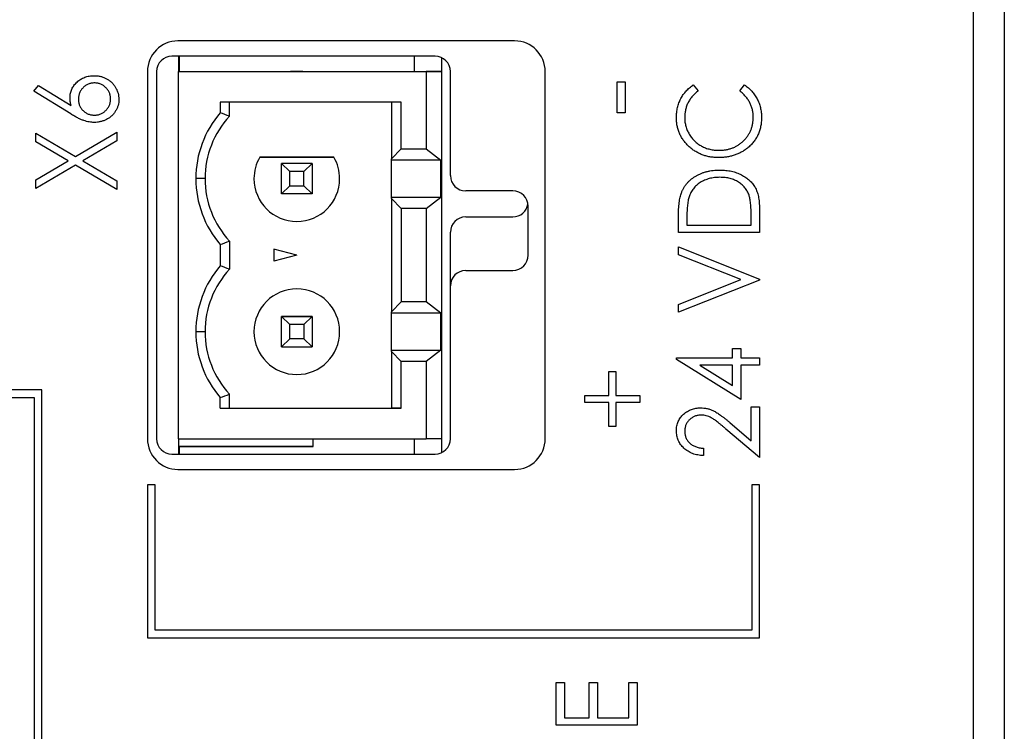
# Paper-space layout '1_1 scale views' of a CAD drawing. Header units: millimetres. Extents: x 0 to 420, y 0 to 297.
# Tile 30 of 48: x 220 to 252, y 172 to 195. Entities that reach past the tile are written whole.
import ezdxf

# ---------------------------------------------------------------- set-up
doc = ezdxf.new("R2010")
doc.units = ezdxf.units.MM

psp = doc.layouts.new('1_1 scale views')

# ---------------------------------------------------------------- linework, layer by layer
at = {"color": 7, "linetype": 'Continuous', "lineweight": 25}
for p, q in [((252.318, 208.942), (252.318, 119.542)), ((252.324, 208.942), (252.324, 120.342)), ((251.322, 89.342), (251.322, 207.742)), ((236.322, 194.742), (225.322, 194.742)), ((233.724, 194.242), (225.124, 194.242)), ((225.335, 194.242), (225.335, 193.742)), ((225.365, 194.242), (225.365, 193.742)), ((233.035, 194.242), (233.035, 193.742)), ((233.935, 194.195), (233.935, 193.742)), ((224.322, 193.742), (224.322, 181.742)), ((224.624, 193.742), (224.624, 181.742)), ((225.335, 193.742), (233.435, 193.742)), ((225.335, 181.742), (225.335, 193.742)), ((225.335, 193.742), (225.335, 193.742)), ((225.335, 193.742), (233.005, 193.742)), ((229.004, 193.742), (229.406, 193.742)), ((229.205, 193.742), (229.004, 193.742)), ((229.406, 193.742), (229.205, 193.742)), ((233.005, 193.742), (233.005, 193.742)), ((233.005, 193.742), (233.935, 193.742)), ((233.435, 193.742), (233.435, 191.217)), ((233.935, 193.742), (233.435, 193.742)), ((233.935, 193.742), (233.935, 181.742)), ((233.935, 193.742), (233.935, 193.742)), ((234.224, 190.342), (234.224, 193.742)), ((237.322, 181.742), (237.322, 193.742)), ((239.669, 192.389), (239.669, 193.406)), ((239.669, 193.406), (239.94, 193.406)), ((239.94, 193.406), (239.94, 192.389)), ((220.609, 193.097), (220.759, 193.289)), ((221.816, 192.357), (220.609, 193.097)), ((220.759, 193.289), (221.827, 192.635)), ((242.162, 193.305), (242.321, 193.111)), ((243.678, 193.111), (243.835, 193.305)), ((232.61, 192.742), (226.705, 192.742)), ((226.705, 192.742), (226.705, 192.396)), ((227.005, 192.281), (227.005, 192.742)), ((232.299, 192.742), (232.299, 190.886)), ((232.61, 191.217), (232.61, 192.742)), ((239.94, 192.389), (239.669, 192.389)), ((220.677, 191.443), (220.677, 191.723)), ((220.677, 191.723), (221.97, 190.965)), ((221.731, 190.824), (220.677, 191.443)), ((221.97, 190.965), (223.322, 191.757)), ((223.322, 191.477), (222.21, 190.824)), ((223.322, 191.757), (223.322, 191.477)), ((232.299, 190.886), (232.61, 191.217)), ((232.61, 191.217), (233.435, 191.217)), ((233.435, 191.217), (233.908, 190.847)), ((220.677, 190.206), (221.731, 190.824)), ((222.21, 190.824), (223.322, 190.172)), ((227.993, 190.942), (230.418, 190.942)), ((227.993, 190.942), (227.993, 190.942)), ((230.418, 190.942), (227.993, 190.942)), ((230.418, 190.942), (230.418, 190.942)), ((232.299, 190.847), (232.299, 190.886)), ((233.908, 190.847), (232.299, 190.847)), ((232.299, 189.637), (232.299, 190.847)), ((233.908, 189.637), (233.908, 190.847)), ((221.97, 190.684), (220.677, 189.925)), ((223.322, 189.892), (221.97, 190.684)), ((228.973, 190.474), (228.705, 190.742)), ((228.705, 189.742), (228.705, 190.742)), ((229.705, 190.742), (228.705, 190.742)), ((229.705, 190.742), (228.705, 190.742)), ((228.973, 190.01), (228.973, 190.474)), ((229.437, 190.474), (228.973, 190.474)), ((229.437, 190.474), (229.705, 190.742)), ((229.437, 190.01), (229.437, 190.474)), ((229.705, 190.742), (229.705, 189.742)), ((220.677, 189.925), (220.677, 190.206)), ((223.322, 190.172), (223.322, 189.892)), ((226.205, 190.242), (225.905, 190.242)), ((227.805, 190.242), (227.805, 190.242)), ((228.705, 189.742), (228.973, 190.01)), ((228.973, 190.01), (229.437, 190.01)), ((229.705, 189.742), (229.437, 190.01)), ((236.265, 189.842), (234.724, 189.842)), ((229.705, 189.742), (228.705, 189.742)), ((232.299, 189.598), (232.299, 189.637)), ((232.299, 189.637), (233.908, 189.637)), ((232.61, 189.267), (232.299, 189.598)), ((232.299, 189.598), (232.299, 185.886)), ((233.435, 189.267), (233.908, 189.637)), ((233.435, 189.267), (232.61, 189.267)), ((232.61, 189.267), (232.61, 186.217)), ((233.435, 189.267), (233.435, 186.217)), ((236.765, 187.742), (236.765, 189.342)), ((244.322, 189.256), (244.322, 188.488)), ((234.724, 188.992), (236.265, 188.992)), ((241.677, 188.488), (241.677, 188.989)), ((241.948, 188.896), (241.948, 188.725)), ((244.051, 188.725), (244.051, 189.005)), ((241.948, 188.725), (244.051, 188.725)), ((234.224, 186.742), (234.224, 188.492)), ((244.322, 188.488), (241.677, 188.488)), ((226.705, 188.088), (226.705, 187.396)), ((227.005, 188.202), (227.005, 187.281)), ((229.205, 187.742), (228.455, 187.943)), ((228.455, 187.943), (228.455, 187.541)), ((241.677, 188.013), (244.322, 186.961)), ((241.677, 187.755), (241.677, 188.013)), ((229.205, 187.742), (228.455, 187.541)), ((243.718, 186.944), (241.677, 187.755)), ((234.724, 187.242), (236.265, 187.242)), ((241.677, 186.133), (243.718, 186.944)), ((244.322, 186.961), (244.322, 186.927)), ((234.224, 181.742), (234.224, 186.742)), ((244.322, 186.927), (241.677, 185.876)), ((232.299, 185.886), (232.61, 186.217)), ((233.435, 186.217), (232.61, 186.217)), ((233.908, 185.847), (233.435, 186.217)), ((241.677, 185.876), (241.677, 186.133)), ((228.705, 185.742), (228.973, 185.474)), ((229.705, 185.742), (228.705, 185.742)), ((228.705, 184.742), (228.705, 185.742)), ((228.705, 185.742), (229.705, 185.742)), ((229.437, 185.474), (229.705, 185.742)), ((229.705, 185.742), (229.705, 184.742)), ((232.299, 185.847), (232.299, 185.886)), ((233.908, 185.847), (232.299, 185.847)), ((232.299, 184.637), (232.299, 185.847)), ((233.908, 184.637), (233.908, 185.847)), ((229.437, 185.474), (228.973, 185.474)), ((228.973, 185.01), (228.973, 185.474)), ((229.437, 185.474), (229.437, 185.01)), ((226.205, 185.242), (225.905, 185.242)), ((227.805, 185.242), (227.805, 185.242)), ((228.973, 185.01), (228.705, 184.742)), ((229.437, 185.01), (228.973, 185.01)), ((229.437, 185.01), (229.705, 184.742)), ((228.705, 184.742), (229.705, 184.742)), ((243.44, 184.383), (243.44, 184.689)), ((243.44, 184.689), (243.712, 184.689)), ((243.712, 184.689), (243.712, 184.383)), ((232.299, 184.598), (232.299, 184.637)), ((232.299, 184.637), (233.908, 184.637)), ((232.299, 184.598), (232.299, 182.742)), ((232.61, 184.267), (232.299, 184.598)), ((233.908, 184.637), (233.435, 184.267)), ((241.609, 184.335), (241.609, 184.383)), ((241.609, 184.383), (243.44, 184.383)), ((243.712, 184.383), (244.322, 184.383)), ((244.322, 184.383), (244.322, 184.146)), ((232.61, 182.742), (232.61, 184.267)), ((233.435, 184.267), (232.61, 184.267)), ((233.435, 184.267), (233.435, 181.742)), ((243.712, 183.027), (241.609, 184.335)), ((243.44, 184.146), (242.371, 184.146)), ((242.371, 184.146), (243.44, 183.481)), ((243.44, 183.481), (243.44, 184.146)), ((244.322, 184.146), (243.712, 184.146)), ((243.712, 184.146), (243.712, 183.027)), ((239.398, 183.942), (239.635, 183.942)), ((239.398, 183.162), (239.398, 183.942)), ((239.635, 183.942), (239.635, 183.162)), ((220.872, 183.342), (216.622, 183.342)), ((216.622, 183.092), (220.622, 183.092)), ((220.622, 183.092), (220.622, 109.592)), ((220.872, 109.342), (220.872, 183.342)), ((226.705, 182.742), (226.705, 183.088)), ((227.005, 182.742), (227.005, 183.202)), ((238.618, 182.925), (238.618, 183.162)), ((238.618, 183.162), (239.398, 183.162)), ((239.635, 183.162), (240.415, 183.162)), ((240.415, 183.162), (240.415, 182.925)), ((239.398, 182.925), (238.618, 182.925)), ((239.398, 182.145), (239.398, 182.925)), ((240.415, 182.925), (239.635, 182.925)), ((239.635, 182.925), (239.635, 182.145)), ((244.051, 181.679), (244.051, 182.789)), ((244.051, 182.789), (244.322, 182.789)), ((244.322, 182.789), (244.322, 181.127)), ((226.705, 182.742), (232.61, 182.742)), ((226.705, 182.742), (227.005, 182.742)), ((227.005, 182.742), (227.005, 182.742)), ((227.005, 182.742), (232.299, 182.742)), ((232.61, 182.742), (232.299, 182.742)), ((232.299, 182.742), (232.299, 182.742)), ((239.635, 182.145), (239.398, 182.145)), ((243.354, 182.275), (244.051, 181.679)), ((244.322, 181.127), (243.227, 182.062)), ((225.335, 181.742), (225.335, 181.242)), ((225.335, 181.742), (233.435, 181.742)), ((225.365, 181.491), (225.335, 181.491)), ((225.365, 181.491), (229.735, 181.491)), ((225.365, 181.491), (225.365, 181.242)), ((229.735, 181.491), (225.365, 181.491)), ((225.365, 181.491), (225.365, 181.491)), ((229.735, 181.491), (229.735, 181.742)), ((229.735, 181.491), (229.735, 181.491)), ((233.035, 181.742), (233.035, 181.242)), ((233.935, 181.742), (233.435, 181.742)), ((233.935, 181.742), (233.935, 181.288)), ((225.124, 181.242), (233.724, 181.242)), ((242.491, 181.432), (242.491, 181.195)), ((225.322, 180.742), (236.322, 180.742)), ((224.322, 180.242), (224.322, 175.242)), ((224.572, 180.242), (224.322, 180.242)), ((224.572, 175.492), (224.572, 180.242)), ((244.072, 180.242), (244.072, 175.492)), ((244.322, 180.242), (244.072, 180.242)), ((244.322, 175.242), (244.322, 180.242)), ((244.072, 175.492), (224.572, 175.492)), ((224.322, 175.242), (244.322, 175.242)), ((237.677, 172.389), (237.677, 173.78)), ((237.677, 173.78), (237.948, 173.78)), ((237.948, 173.78), (237.948, 172.627)), ((238.762, 173.78), (239.033, 173.78)), ((238.762, 172.627), (238.762, 173.78)), ((239.033, 173.78), (239.033, 172.627)), ((240.051, 173.78), (240.322, 173.78)), ((240.051, 172.627), (240.051, 173.78)), ((240.322, 173.78), (240.322, 172.389)), ((237.948, 172.627), (238.762, 172.627)), ((239.033, 172.627), (240.051, 172.627)), ((240.322, 172.389), (237.677, 172.389))]:
    psp.add_line(p, q, dxfattribs=at)
for centre, radius, start, end in [((225.322, 193.742), 1, 90, 180), ((236.322, 193.742), 1, 0, 90), ((225.124, 193.742), 0.5, 90, 180), ((233.724, 193.742), 0.5, 0, 90), ((229.205, 190.242), 3.3, 139.2509, 180), ((229.205, 190.242), 3, 137.1666, 180), ((229.205, 190.242), 1.4, 150, 180), ((229.205, 190.242), 1.4, 150, 180), ((229.205, 190.242), 1.4, 0, 30), ((229.205, 190.242), 1.4, 0, 30), ((229.205, 190.242), 3.3, 180, 220.7491), ((229.205, 190.242), 3, 180, 222.8334), ((229.205, 190.242), 3, 180, 222.8334), ((229.205, 190.242), 1.4, 180, 0), ((234.724, 190.342), 0.5, 180, 270), ((236.265, 189.342), 0.5, 0, 90), ((236.265, 189.492), 0.5, 270, 351.3731), ((234.724, 188.492), 0.5, 90, 180), ((236.265, 187.742), 0.5, 270, 0), ((229.205, 185.242), 3.3, 139.2509, 180), ((229.205, 185.242), 3, 137.1666, 180), ((234.724, 186.742), 0.5, 90, 180), ((229.205, 185.242), 1.4, 0, 180), ((229.205, 185.242), 1.4, 0, 180), ((229.205, 185.242), 3.3, 180, 220.7491), ((229.205, 185.242), 3, 180, 222.8334), ((229.205, 185.242), 3, 180, 222.8334), ((229.205, 185.242), 1.4, 180, 0), ((225.322, 181.742), 1, 180, 270), ((225.124, 181.742), 0.5, 180, 270), ((233.724, 181.742), 0.5, 270, 0), ((236.322, 181.742), 1, 270, 0)]:
    psp.add_arc(centre, radius, start, end, dxfattribs=at)
for points, knots in [([(221.796, 192.889), (221.797, 192.913), (221.798, 192.962), (221.809, 193.033), (221.826, 193.101), (221.852, 193.166), (221.884, 193.228), (221.923, 193.288), (221.969, 193.345), (222.022, 193.398), (222.08, 193.446), (222.141, 193.489), (222.206, 193.526), (222.275, 193.554), (222.346, 193.578), (222.421, 193.594), (222.499, 193.604), (222.553, 193.605), (222.58, 193.606)], [0, 0, 0, 0, 0.062339, 0.122582, 0.181789, 0.24035, 0.299245, 0.359127, 0.420897, 0.484559, 0.548791, 0.611907, 0.674468, 0.737282, 0.800455, 0.865025, 0.931416, 1, 1, 1, 1]), ([(222.594, 193.368), (222.576, 193.368), (222.541, 193.367), (222.489, 193.36), (222.439, 193.348), (222.391, 193.33), (222.345, 193.308), (222.301, 193.281), (222.259, 193.249), (222.22, 193.213), (222.185, 193.173), (222.153, 193.131), (222.127, 193.086), (222.105, 193.039), (222.088, 192.991), (222.076, 192.941), (222.069, 192.888), (222.068, 192.852), (222.067, 192.834)], [0, 0, 0, 0, 0.064835, 0.126968, 0.188407, 0.249265, 0.309752, 0.371059, 0.434039, 0.498274, 0.563019, 0.625618, 0.68768, 0.748472, 0.809713, 0.871768, 0.934531, 1, 1, 1, 1]), ([(222.58, 193.606), (222.617, 193.605), (222.69, 193.602), (222.796, 193.583), (222.896, 193.553), (222.991, 193.509), (223.078, 193.454), (223.157, 193.388), (223.226, 193.311), (223.284, 193.225), (223.331, 193.133), (223.365, 193.035), (223.386, 192.934), (223.389, 192.866), (223.39, 192.831)], [0, 0, 0, 0, 0.088772, 0.174453, 0.257881, 0.340986, 0.423693, 0.504646, 0.586312, 0.669937, 0.753569, 0.835378, 0.917127, 1, 1, 1, 1]), ([(223.119, 192.843), (223.118, 192.861), (223.117, 192.896), (223.11, 192.947), (223.098, 192.997), (223.082, 193.045), (223.06, 193.091), (223.033, 193.134), (223.001, 193.176), (222.966, 193.215), (222.927, 193.251), (222.885, 193.283), (222.842, 193.309), (222.796, 193.33), (222.748, 193.348), (222.699, 193.36), (222.647, 193.367), (222.612, 193.368), (222.594, 193.368)], [0, 0, 0, 0, 0.064869, 0.127649, 0.189104, 0.250166, 0.311282, 0.372891, 0.435628, 0.50057, 0.565038, 0.627775, 0.689384, 0.750226, 0.810896, 0.872351, 0.935131, 1, 1, 1, 1]), ([(241.609, 192.241), (241.609, 192.269), (241.61, 192.325), (241.617, 192.407), (241.629, 192.487), (241.644, 192.564), (241.664, 192.641), (241.69, 192.715), (241.719, 192.786), (241.753, 192.856), (241.791, 192.923), (241.833, 192.987), (241.879, 193.047), (241.928, 193.105), (241.981, 193.16), (242.038, 193.212), (242.098, 193.26), (242.141, 193.29), (242.162, 193.305)], [0, 0, 0, 0, 0.066991, 0.132919, 0.197177, 0.260768, 0.323483, 0.385675, 0.448015, 0.509812, 0.571322, 0.632572, 0.693099, 0.75383, 0.814678, 0.875579, 0.93767, 1, 1, 1, 1]), ([(242.321, 193.111), (242.286, 193.083), (242.218, 193.029), (242.129, 192.937), (242.053, 192.836), (241.989, 192.728), (241.941, 192.613), (241.906, 192.491), (241.884, 192.365), (241.881, 192.279), (241.88, 192.235)], [0, 0, 0, 0, 0.129701, 0.255166, 0.378474, 0.500638, 0.623267, 0.746262, 0.871313, 1, 1, 1, 1]), ([(244.119, 192.25), (244.118, 192.292), (244.115, 192.375), (244.094, 192.497), (244.059, 192.613), (244.01, 192.724), (243.948, 192.83), (243.871, 192.93), (243.782, 193.025), (243.713, 193.082), (243.678, 193.111)], [0, 0, 0, 0, 0.125903, 0.248086, 0.368247, 0.487687, 0.609625, 0.734392, 0.864043, 1, 1, 1, 1]), ([(243.835, 193.305), (243.857, 193.289), (243.9, 193.259), (243.961, 193.209), (244.017, 193.156), (244.071, 193.101), (244.12, 193.043), (244.166, 192.982), (244.208, 192.918), (244.246, 192.852), (244.28, 192.783), (244.309, 192.712), (244.334, 192.639), (244.355, 192.564), (244.37, 192.487), (244.382, 192.408), (244.389, 192.327), (244.39, 192.272), (244.39, 192.245)], [0, 0, 0, 0, 0.063583, 0.126704, 0.188654, 0.249968, 0.311183, 0.372209, 0.433265, 0.494568, 0.556147, 0.617866, 0.679418, 0.741999, 0.80484, 0.868427, 0.933682, 1, 1, 1, 1]), ([(221.827, 192.635), (221.822, 192.657), (221.813, 192.7), (221.803, 192.765), (221.797, 192.827), (221.796, 192.868), (221.796, 192.889)], [0, 0, 0, 0, 0.263712, 0.516783, 0.761952, 1, 1, 1, 1]), ([(222.067, 192.834), (222.068, 192.816), (222.069, 192.781), (222.076, 192.729), (222.088, 192.679), (222.105, 192.631), (222.127, 192.586), (222.153, 192.543), (222.185, 192.502), (222.221, 192.465), (222.259, 192.43), (222.301, 192.4), (222.345, 192.374), (222.391, 192.353), (222.439, 192.337), (222.489, 192.325), (222.541, 192.318), (222.576, 192.317), (222.594, 192.317)], [0, 0, 0, 0, 0.065738, 0.129375, 0.191045, 0.252533, 0.312423, 0.373698, 0.435632, 0.499383, 0.563212, 0.625921, 0.687085, 0.747871, 0.809146, 0.871291, 0.93429, 1, 1, 1, 1]), ([(223.39, 192.831), (223.389, 192.797), (223.387, 192.731), (223.366, 192.634), (223.333, 192.54), (223.287, 192.451), (223.23, 192.369), (223.161, 192.294), (223.081, 192.231), (222.991, 192.177), (222.895, 192.134), (222.795, 192.102), (222.691, 192.083), (222.62, 192.081), (222.585, 192.079)], [0, 0, 0, 0, 0.081837, 0.162094, 0.242323, 0.324078, 0.406317, 0.487654, 0.570664, 0.655965, 0.742227, 0.827374, 0.912987, 1, 1, 1, 1]), ([(222.594, 192.317), (222.612, 192.317), (222.647, 192.319), (222.699, 192.325), (222.748, 192.338), (222.796, 192.355), (222.842, 192.377), (222.885, 192.403), (222.927, 192.435), (222.966, 192.471), (223.002, 192.509), (223.033, 192.551), (223.059, 192.595), (223.082, 192.64), (223.098, 192.688), (223.11, 192.738), (223.117, 192.79), (223.118, 192.825), (223.119, 192.843)], [0, 0, 0, 0, 0.064886, 0.127683, 0.189154, 0.24984, 0.310972, 0.372598, 0.435352, 0.499837, 0.564322, 0.627589, 0.689214, 0.749768, 0.810846, 0.872317, 0.935114, 1, 1, 1, 1]), ([(222.585, 192.079), (222.557, 192.08), (222.502, 192.082), (222.418, 192.094), (222.331, 192.113), (222.242, 192.14), (222.147, 192.177), (222.044, 192.226), (221.932, 192.286), (221.856, 192.332), (221.816, 192.357)], [0, 0, 0, 0, 0.098705, 0.201479, 0.307735, 0.418738, 0.540143, 0.676765, 0.830018, 1, 1, 1, 1]), ([(242.984, 190.93), (242.937, 190.931), (242.843, 190.933), (242.706, 190.951), (242.574, 190.98), (242.448, 191.021), (242.329, 191.075), (242.214, 191.139), (242.106, 191.216), (242.004, 191.303), (241.912, 191.398), (241.83, 191.501), (241.762, 191.61), (241.705, 191.724), (241.662, 191.845), (241.631, 191.972), (241.612, 192.105), (241.61, 192.195), (241.609, 192.241)], [0, 0, 0, 0, 0.067242, 0.132206, 0.195409, 0.257411, 0.318908, 0.380527, 0.44269, 0.506109, 0.569344, 0.630703, 0.690854, 0.750725, 0.811007, 0.87219, 0.934992, 1, 1, 1, 1]), ([(241.88, 192.235), (241.88, 192.211), (241.881, 192.163), (241.889, 192.091), (241.9, 192.021), (241.917, 191.953), (241.938, 191.885), (241.964, 191.819), (241.995, 191.755), (242.029, 191.692), (242.068, 191.631), (242.111, 191.574), (242.157, 191.52), (242.205, 191.47), (242.257, 191.423), (242.313, 191.38), (242.371, 191.34), (242.433, 191.304), (242.497, 191.272), (242.563, 191.244), (242.632, 191.22), (242.702, 191.201), (242.774, 191.186), (242.849, 191.175), (242.925, 191.169), (242.976, 191.168), (243.002, 191.168)], [0, 0, 0, 0, 0.042054, 0.083393, 0.124454, 0.165461, 0.206023, 0.246821, 0.28827, 0.330023, 0.371982, 0.413221, 0.453924, 0.494501, 0.534915, 0.575362, 0.616212, 0.65747, 0.699047, 0.740588, 0.782508, 0.824786, 0.867453, 0.910542, 0.954879, 1, 1, 1, 1]), ([(243.002, 191.168), (243.041, 191.168), (243.118, 191.17), (243.23, 191.185), (243.338, 191.209), (243.441, 191.242), (243.538, 191.286), (243.631, 191.339), (243.719, 191.402), (243.8, 191.474), (243.875, 191.552), (243.941, 191.637), (243.995, 191.727), (244.041, 191.822), (244.076, 191.921), (244.1, 192.026), (244.117, 192.136), (244.118, 192.212), (244.119, 192.25)], [0, 0, 0, 0, 0.067408, 0.132237, 0.195375, 0.257249, 0.318363, 0.379374, 0.441195, 0.504039, 0.566558, 0.627822, 0.688138, 0.748254, 0.80869, 0.870413, 0.934114, 1, 1, 1, 1]), ([(244.39, 192.245), (244.39, 192.218), (244.39, 192.167), (244.383, 192.09), (244.375, 192.015), (244.362, 191.943), (244.346, 191.872), (244.326, 191.804), (244.302, 191.738), (244.276, 191.674), (244.244, 191.612), (244.21, 191.552), (244.172, 191.495), (244.13, 191.439), (244.085, 191.386), (244.037, 191.334), (243.984, 191.285), (243.946, 191.255), (243.928, 191.239)], [0, 0, 0, 0, 0.068335, 0.135464, 0.200567, 0.264774, 0.327263, 0.389343, 0.450083, 0.510699, 0.570569, 0.630747, 0.691051, 0.751063, 0.812002, 0.873718, 0.936106, 1, 1, 1, 1]), ([(243.928, 191.239), (243.895, 191.214), (243.829, 191.165), (243.723, 191.103), (243.612, 191.049), (243.496, 191.005), (243.375, 190.972), (243.249, 190.947), (243.118, 190.933), (243.029, 190.931), (242.984, 190.93)], [0, 0, 0, 0, 0.122252, 0.243417, 0.364286, 0.485776, 0.609799, 0.736237, 0.865845, 1, 1, 1, 1]), ([(241.772, 189.776), (241.784, 189.804), (241.807, 189.861), (241.85, 189.942), (241.899, 190.019), (241.956, 190.09), (242.017, 190.156), (242.085, 190.218), (242.159, 190.275), (242.239, 190.327), (242.325, 190.373), (242.414, 190.413), (242.507, 190.447), (242.605, 190.475), (242.706, 190.497), (242.812, 190.512), (242.921, 190.521), (242.995, 190.522), (243.033, 190.523)], [0, 0, 0, 0, 0.059393, 0.117792, 0.175916, 0.233639, 0.291461, 0.349782, 0.409529, 0.470566, 0.532617, 0.595139, 0.658638, 0.723238, 0.789476, 0.857663, 0.927749, 1, 1, 1, 1]), ([(243.033, 190.523), (243.066, 190.523), (243.13, 190.521), (243.225, 190.514), (243.317, 190.502), (243.406, 190.485), (243.492, 190.462), (243.575, 190.436), (243.656, 190.404), (243.733, 190.367), (243.805, 190.327), (243.873, 190.283), (243.936, 190.236), (243.995, 190.187), (244.049, 190.135), (244.097, 190.079), (244.141, 190.021), (244.179, 189.959), (244.214, 189.893), (244.243, 189.82), (244.268, 189.742), (244.288, 189.656), (244.303, 189.565), (244.314, 189.468), (244.321, 189.364), (244.322, 189.293), (244.322, 189.256)], [0, 0, 0, 0, 0.047594, 0.093768, 0.138649, 0.182631, 0.225669, 0.268122, 0.309908, 0.351204, 0.391844, 0.430937, 0.468999, 0.506043, 0.542414, 0.577953, 0.613237, 0.64813, 0.684016, 0.721742, 0.761677, 0.803968, 0.848869, 0.89624, 0.946756, 1, 1, 1, 1]), ([(243.032, 190.286), (243.001, 190.285), (242.941, 190.284), (242.851, 190.276), (242.766, 190.263), (242.683, 190.244), (242.604, 190.22), (242.529, 190.192), (242.456, 190.157), (242.388, 190.118), (242.324, 190.073), (242.265, 190.024), (242.211, 189.972), (242.162, 189.914), (242.119, 189.853), (242.081, 189.788), (242.048, 189.718), (242.031, 189.669), (242.022, 189.644)], [0, 0, 0, 0, 0.072225, 0.141809, 0.209025, 0.27458, 0.338792, 0.401466, 0.463652, 0.525211, 0.585979, 0.645456, 0.703802, 0.762331, 0.820361, 0.879159, 0.938775, 1, 1, 1, 1]), ([(243.984, 189.7), (243.975, 189.723), (243.958, 189.767), (243.928, 189.83), (243.891, 189.889), (243.851, 189.945), (243.805, 189.997), (243.755, 190.045), (243.7, 190.09), (243.64, 190.131), (243.576, 190.167), (243.509, 190.199), (243.438, 190.226), (243.363, 190.247), (243.286, 190.265), (243.204, 190.277), (243.119, 190.284), (243.062, 190.285), (243.032, 190.286)], [0, 0, 0, 0, 0.059645, 0.118294, 0.175965, 0.23339, 0.291154, 0.349435, 0.408318, 0.468899, 0.530224, 0.592452, 0.655817, 0.720446, 0.78676, 0.855305, 0.926424, 1, 1, 1, 1]), ([(241.677, 188.989), (241.677, 189.032), (241.678, 189.116), (241.682, 189.238), (241.689, 189.35), (241.699, 189.454), (241.712, 189.548), (241.729, 189.632), (241.748, 189.708), (241.764, 189.754), (241.772, 189.776)], [0, 0, 0, 0, 0.1643442, 0.3167935, 0.4581469, 0.5885633, 0.7074923, 0.8152688, 0.9128975, 1, 1, 1, 1]), ([(242.022, 189.644), (242.016, 189.624), (242.003, 189.58), (241.989, 189.51), (241.976, 189.43), (241.966, 189.341), (241.958, 189.243), (241.952, 189.136), (241.948, 189.019), (241.948, 188.938), (241.948, 188.896)], [0, 0, 0, 0, 0.084774, 0.180312, 0.28709, 0.406015, 0.536482, 0.678682, 0.833402, 1, 1, 1, 1]), ([(244.051, 189.005), (244.051, 189.045), (244.05, 189.122), (244.047, 189.233), (244.042, 189.335), (244.035, 189.427), (244.025, 189.509), (244.015, 189.581), (244.001, 189.645), (243.989, 189.683), (243.984, 189.7)], [0, 0, 0, 0, 0.172244, 0.3301934, 0.475432, 0.6065481, 0.7244263, 0.8291286, 0.9204072, 1, 1, 1, 1]), ([(241.609, 182.005), (241.609, 182.032), (241.611, 182.085), (241.622, 182.164), (241.64, 182.238), (241.666, 182.309), (241.699, 182.375), (241.74, 182.437), (241.788, 182.495), (241.843, 182.549), (241.903, 182.597), (241.966, 182.64), (242.032, 182.675), (242.1, 182.704), (242.171, 182.727), (242.245, 182.744), (242.321, 182.753), (242.373, 182.755), (242.399, 182.755)], [0, 0, 0, 0, 0.067101, 0.131736, 0.194445, 0.255732, 0.316076, 0.377042, 0.43857, 0.501976, 0.56574, 0.62755, 0.688899, 0.74954, 0.810795, 0.87236, 0.935527, 1, 1, 1, 1]), ([(242.399, 182.755), (242.436, 182.754), (242.51, 182.751), (242.618, 182.733), (242.722, 182.702), (242.806, 182.666), (242.874, 182.629), (242.93, 182.595), (242.99, 182.556), (243.055, 182.512), (243.123, 182.46), (243.196, 182.404), (243.274, 182.342), (243.326, 182.298), (243.354, 182.275)], [0, 0, 0, 0, 0.101499, 0.200815, 0.299453, 0.399149, 0.45251, 0.511879, 0.577369, 0.649185, 0.727148, 0.811516, 0.90291, 1, 1, 1, 1]), ([(242.416, 182.518), (242.398, 182.517), (242.363, 182.517), (242.311, 182.509), (242.26, 182.498), (242.212, 182.48), (242.165, 182.459), (242.121, 182.433), (242.079, 182.401), (242.038, 182.366), (242.001, 182.327), (241.969, 182.286), (241.941, 182.243), (241.919, 182.197), (241.901, 182.149), (241.889, 182.099), (241.882, 182.047), (241.881, 182.011), (241.88, 181.993)], [0, 0, 0, 0, 0.064826, 0.127694, 0.189002, 0.250262, 0.311649, 0.372859, 0.435986, 0.500806, 0.565495, 0.628378, 0.689165, 0.749946, 0.810822, 0.872278, 0.935146, 1, 1, 1, 1]), ([(243.227, 182.062), (243.201, 182.085), (243.151, 182.128), (243.078, 182.19), (243.01, 182.246), (242.948, 182.295), (242.89, 182.339), (242.838, 182.376), (242.791, 182.407), (242.736, 182.44), (242.668, 182.471), (242.586, 182.498), (242.502, 182.515), (242.445, 182.517), (242.416, 182.518)], [0, 0, 0, 0, 0.108902, 0.209595, 0.301736, 0.385354, 0.461267, 0.528294, 0.587417, 0.638295, 0.730421, 0.820708, 0.909667, 1, 1, 1, 1]), ([(242.491, 181.195), (242.459, 181.196), (242.397, 181.199), (242.307, 181.212), (242.221, 181.232), (242.139, 181.258), (242.062, 181.292), (241.988, 181.332), (241.92, 181.381), (241.856, 181.434), (241.798, 181.493), (241.747, 181.556), (241.705, 181.623), (241.669, 181.692), (241.642, 181.766), (241.623, 181.842), (241.611, 181.922), (241.609, 181.977), (241.609, 182.005)], [0, 0, 0, 0, 0.070889, 0.139134, 0.20489, 0.26925, 0.332092, 0.394715, 0.457239, 0.520145, 0.582546, 0.642762, 0.701754, 0.760062, 0.81817, 0.877268, 0.937531, 1, 1, 1, 1]), ([(241.88, 181.993), (241.881, 181.974), (241.882, 181.937), (241.889, 181.883), (241.901, 181.83), (241.92, 181.781), (241.942, 181.733), (241.97, 181.689), (242.002, 181.646), (242.04, 181.607), (242.082, 181.57), (242.128, 181.538), (242.179, 181.51), (242.234, 181.486), (242.292, 181.465), (242.355, 181.451), (242.421, 181.438), (242.467, 181.434), (242.491, 181.432)], [0, 0, 0, 0, 0.061534, 0.120679, 0.178506, 0.235389, 0.291923, 0.348675, 0.406012, 0.46534, 0.52603, 0.587069, 0.649561, 0.713605, 0.78046, 0.850263, 0.923175, 1, 1, 1, 1])]:
    psp.add_open_spline(points, degree=3, knots=knots, dxfattribs=at)
for points in [[(227.005, 192.281), (226.905, 192.32), (226.805, 192.359), (226.705, 192.396)], [(226.705, 188.088), (226.805, 188.125), (226.905, 188.163), (227.005, 188.202)], [(227.005, 187.281), (226.905, 187.32), (226.805, 187.359), (226.705, 187.396)], [(226.705, 183.088), (226.805, 183.125), (226.905, 183.163), (227.005, 183.202)]]:
    psp.add_open_spline(points, degree=3, dxfattribs=at)

doc.saveas('drawing.dxf')
